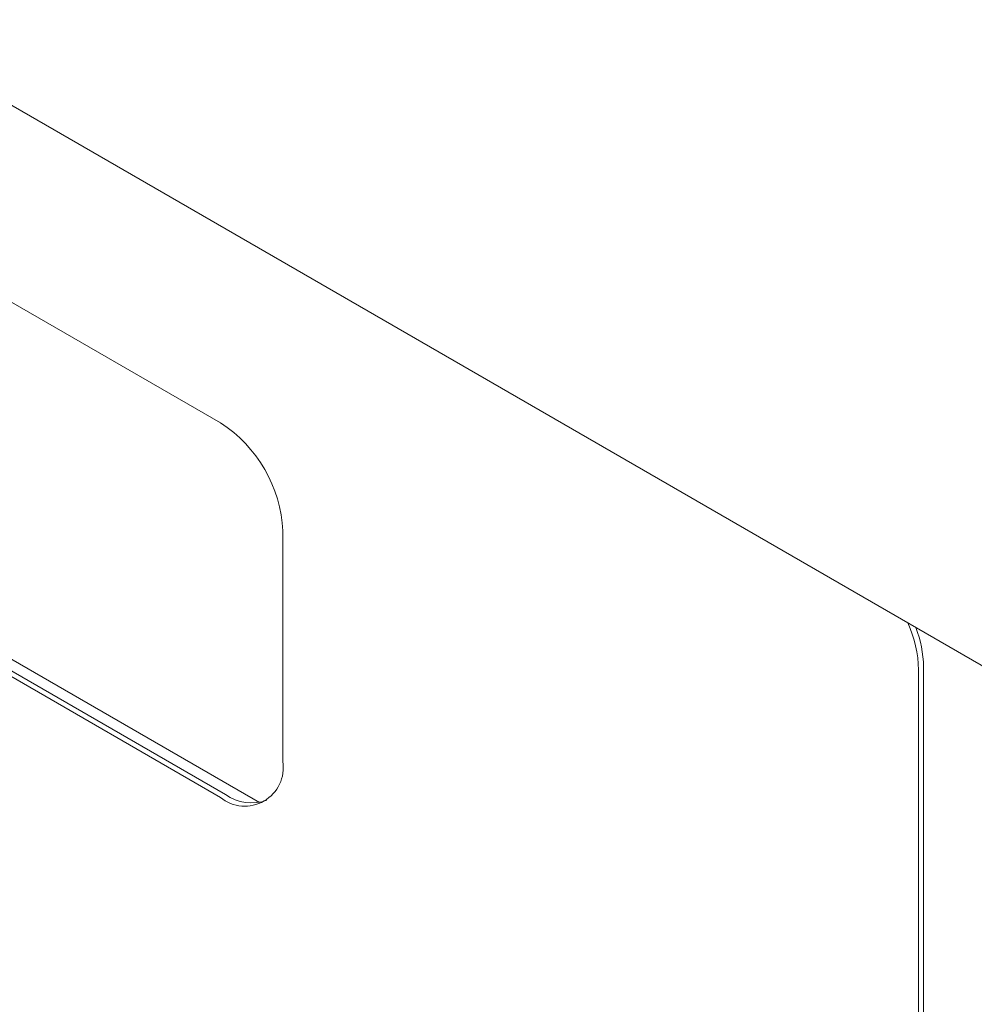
# Paper-space layout '2' of a CAD drawing. Header units: inches. Extents: x 1 to 109, y 1 to 85.
# Tile 52 of 66: x 83.09 to 84.44, y 28.39 to 29.79. Entities that reach past the tile are written whole.
import ezdxf

# ---------------------------------------------------------------- set-up
doc = ezdxf.new("R2010")
doc.units = ezdxf.units.IN
doc.header["$MEASUREMENT"] = 0

psp = doc.layouts.new('2')

# ---------------------------------------------------------------- linework, layer by layer
at = {"color": 7, "linetype": 'Continuous', "lineweight": 15, "ltscale": 5}
for p, q in [((74.21, 34.7828), (85.3716, 28.3393)), ((83.371, 29.2151), (81.2851, 30.4193)), ((83.4265, 28.6771), (81.2438, 29.9372)), ((81.2851, 29.8885), (83.371, 28.6843)), ((81.2921, 29.8926), (83.3781, 28.6884)), ((83.4594, 28.7354), (83.4594, 29.062)), ((84.361, 24.18), (84.361, 28.8653)), ((84.3681, 24.1841), (84.3681, 28.8694))]:
    psp.add_line(p, q, dxfattribs=at)
at = {"color": 7, "linetype": 'Continuous', "lineweight": 15, "ltscale": 25}
for centre, radius, start, end in [((83.2675, 29.0533), 0.1921, 2.6057, 57.3948), ((84.1882, 28.8603), 0.1729, 1.6684, 24.3531), ((84.2045, 28.866), 0.1636, 1.1929, 21.1353), ((83.4055, 28.7266), 0.0546, 230.7974, 9.2147), ((83.4153, 28.7412), 0.0645, 234.8042, 289.6087)]:
    psp.add_arc(centre, radius, start, end, dxfattribs=at)

doc.saveas('drawing.dxf')
